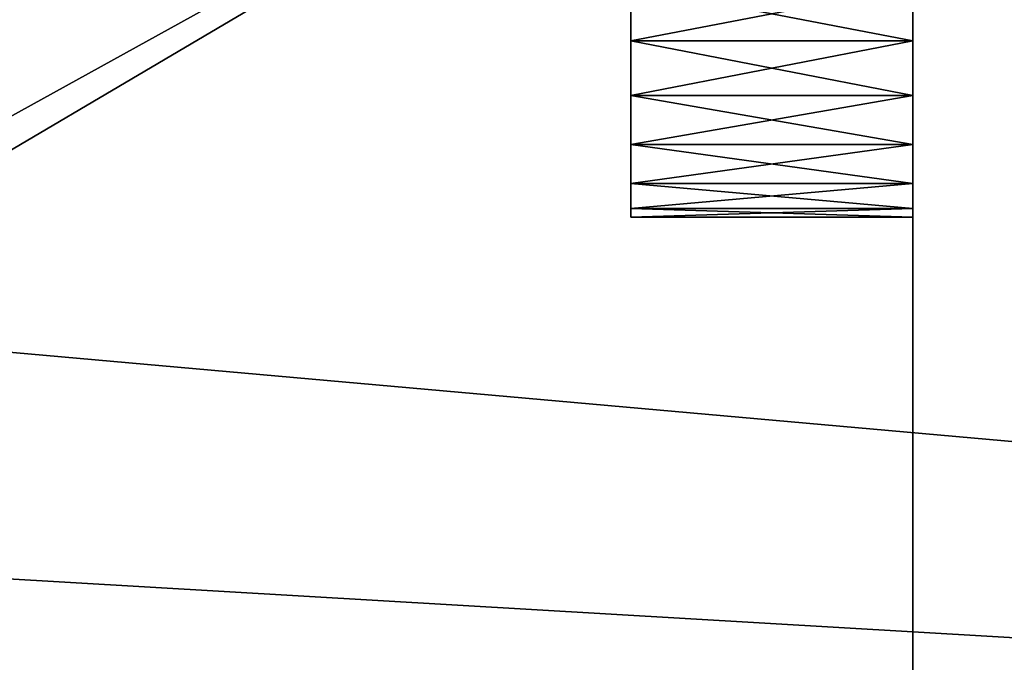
# Model space of a CAD drawing. Extents: x -340 to 340, y -36 to 33.
# Tile 179 of 252: x 256.57 to 263.55, y 23.14 to 27.7. Entities that reach past the tile are written whole.
import ezdxf

# ---------------------------------------------------------------- set-up
doc = ezdxf.new("R2010")
doc.units = 0
doc.header["$LTSCALE"] = 25.4
doc.layers.get('0').update_dxf_attribs({"color": 13, "linetype": 'CONTINUOUS'})

# ---------------------------------------------------------------- blocks, each defined once
blk = doc.blocks.new('OSLO-LED-60-7521-7517_STL')
at = {"color": 0}
for p, q in [((262.9, 30.5473, 148.7856), (262.9, 19.0473, 148.7856)), ((262.9, 19.0473, 133.7856), (262.9, 30.5473, 133.7856)), ((262.9, 19.0473, 133.7856), (262.9, 30.5473, 133.7856)), ((262.9, 30.5473, 148.7856), (262.9, 19.0473, 148.7856)), ((260.9, 27.9336, 147.4744), (260.9, 27.5473, 147.5356)), ((260.9, 27.5473, 145.0356), (260.9, 27.9336, 145.0968)), ((260.9, 27.9336, 137.4744), (260.9, 27.5473, 137.5356)), ((260.9, 27.5473, 135.0356), (260.9, 27.9336, 135.0968)), ((260.9, 27.9336, 147.4744), (260.9, 27.5473, 147.5356)), ((260.9, 27.5473, 145.0356), (260.9, 27.9336, 145.0968)), ((260.9, 27.9336, 137.4744), (260.9, 27.5473, 137.5356)), ((260.9, 27.5473, 135.0356), (260.9, 27.9336, 135.0968)), ((262.9, 27.9336, 147.4744), (262.9, 27.5473, 147.5356)), ((262.9, 27.5473, 145.0356), (262.9, 27.9336, 145.0968)), ((262.9, 27.9336, 137.4744), (262.9, 27.5473, 137.5356)), ((262.9, 27.5473, 135.0356), (262.9, 27.9336, 135.0968)), ((262.9, 27.9336, 147.4744), (262.9, 27.5473, 147.5356)), ((262.9, 27.5473, 145.0356), (262.9, 27.9336, 145.0968)), ((262.9, 27.9336, 137.4744), (262.9, 27.5473, 137.5356)), ((262.9, 27.5473, 135.0356), (262.9, 27.9336, 135.0968)), ((260.9, 27.5473, 147.5356), (260.9, 27.161, 147.4744)), ((260.9, 27.161, 145.0968), (260.9, 27.5473, 145.0356)), ((260.9, 27.5473, 137.5356), (260.9, 27.161, 137.4744)), ((260.9, 27.161, 135.0968), (260.9, 27.5473, 135.0356)), ((262.9, 27.5473, 147.5356), (260.9, 27.5473, 147.5356)), ((262.9, 27.5473, 147.5356), (260.9, 27.5473, 147.5356)), ((260.9, 27.5473, 147.5356), (260.9, 27.161, 147.4744)), ((262.9, 27.5473, 145.0356), (260.9, 27.5473, 145.0356)), ((260.9, 27.161, 145.0968), (260.9, 27.5473, 145.0356)), ((262.9, 27.5473, 145.0356), (260.9, 27.5473, 145.0356)), ((262.9, 27.5473, 137.5356), (260.9, 27.5473, 137.5356)), ((262.9, 27.5473, 137.5356), (260.9, 27.5473, 137.5356)), ((260.9, 27.5473, 137.5356), (260.9, 27.161, 137.4744)), ((262.9, 27.5473, 135.0356), (260.9, 27.5473, 135.0356)), ((260.9, 27.161, 135.0968), (260.9, 27.5473, 135.0356)), ((262.9, 27.5473, 135.0356), (260.9, 27.5473, 135.0356)), ((262.9, 27.5473, 147.5356), (262.9, 27.161, 147.4744)), ((262.9, 27.161, 145.0968), (262.9, 27.5473, 145.0356)), ((262.9, 27.5473, 137.5356), (262.9, 27.161, 137.4744)), ((262.9, 27.161, 135.0968), (262.9, 27.5473, 135.0356)), ((262.9, 27.5473, 147.5356), (262.9, 27.161, 147.4744)), ((262.9, 27.161, 145.0968), (262.9, 27.5473, 145.0356)), ((262.9, 27.5473, 137.5356), (262.9, 27.161, 137.4744)), ((262.9, 27.161, 135.0968), (262.9, 27.5473, 135.0356)), ((260.9, 27.161, 147.4744), (260.9, 26.8125, 147.2969)), ((260.9, 26.8125, 145.2743), (260.9, 27.161, 145.0968)), ((260.9, 27.161, 137.4744), (260.9, 26.8125, 137.2969)), ((260.9, 26.8125, 135.2743), (260.9, 27.161, 135.0968)), ((262.9, 27.161, 147.4744), (260.9, 27.161, 147.4744)), ((262.9, 27.161, 147.4744), (260.9, 27.161, 147.4744)), ((260.9, 27.161, 147.4744), (260.9, 26.8125, 147.2969)), ((262.9, 27.161, 145.0968), (260.9, 27.161, 145.0968)), ((260.9, 26.8125, 145.2743), (260.9, 27.161, 145.0968)), ((262.9, 27.161, 145.0968), (260.9, 27.161, 145.0968)), ((262.9, 27.161, 137.4744), (260.9, 27.161, 137.4744)), ((262.9, 27.161, 137.4744), (260.9, 27.161, 137.4744)), ((260.9, 27.161, 137.4744), (260.9, 26.8125, 137.2969)), ((262.9, 27.161, 135.0968), (260.9, 27.161, 135.0968)), ((260.9, 26.8125, 135.2743), (260.9, 27.161, 135.0968)), ((262.9, 27.161, 135.0968), (260.9, 27.161, 135.0968)), ((262.9, 27.161, 147.4744), (262.9, 26.8125, 147.2969)), ((262.9, 26.8125, 145.2743), (262.9, 27.161, 145.0968)), ((262.9, 27.161, 137.4744), (262.9, 26.8125, 137.2969)), ((262.9, 26.8125, 135.2743), (262.9, 27.161, 135.0968)), ((262.9, 26.8125, 145.2743), (262.9, 27.161, 145.0968)), ((262.9, 27.161, 147.4744), (262.9, 26.8125, 147.2969)), ((262.9, 27.161, 137.4744), (262.9, 26.8125, 137.2969)), ((262.9, 26.8125, 135.2743), (262.9, 27.161, 135.0968)), ((260.9, 26.8125, 147.2969), (260.9, 26.536, 147.0203)), ((260.9, 26.536, 145.5509), (260.9, 26.8125, 145.2743)), ((260.9, 26.8125, 137.2969), (260.9, 26.536, 137.0203)), ((260.9, 26.536, 135.5509), (260.9, 26.8125, 135.2743)), ((262.9, 26.8125, 147.2969), (260.9, 26.8125, 147.2969)), ((262.9, 26.8125, 147.2969), (260.9, 26.8125, 147.2969)), ((260.9, 26.8125, 147.2969), (260.9, 26.536, 147.0203)), ((262.9, 26.8125, 145.2743), (260.9, 26.8125, 145.2743)), ((260.9, 26.536, 145.5509), (260.9, 26.8125, 145.2743)), ((262.9, 26.8125, 145.2743), (260.9, 26.8125, 145.2743)), ((262.9, 26.8125, 137.2969), (260.9, 26.8125, 137.2969)), ((262.9, 26.8125, 137.2969), (260.9, 26.8125, 137.2969)), ((260.9, 26.8125, 137.2969), (260.9, 26.536, 137.0203)), ((262.9, 26.8125, 135.2743), (260.9, 26.8125, 135.2743)), ((260.9, 26.536, 135.5509), (260.9, 26.8125, 135.2743)), ((262.9, 26.8125, 135.2743), (260.9, 26.8125, 135.2743)), ((262.9, 26.8125, 147.2969), (262.9, 26.536, 147.0203)), ((262.9, 26.536, 145.5509), (262.9, 26.8125, 145.2743)), ((262.9, 26.8125, 137.2969), (262.9, 26.536, 137.0203)), ((262.9, 26.536, 135.5509), (262.9, 26.8125, 135.2743)), ((262.9, 26.536, 145.5509), (262.9, 26.8125, 145.2743)), ((262.9, 26.8125, 147.2969), (262.9, 26.536, 147.0203)), ((262.9, 26.8125, 137.2969), (262.9, 26.536, 137.0203)), ((262.9, 26.536, 135.5509), (262.9, 26.8125, 135.2743)), ((260.9, 26.536, 147.0203), (260.9, 26.3585, 146.6719)), ((260.9, 26.3585, 145.8993), (260.9, 26.536, 145.5509)), ((260.9, 26.536, 137.0203), (260.9, 26.3585, 136.6719)), ((260.9, 26.3585, 135.8993), (260.9, 26.536, 135.5509)), ((262.9, 26.536, 147.0203), (260.9, 26.536, 147.0203)), ((262.9, 26.536, 147.0203), (260.9, 26.536, 147.0203)), ((260.9, 26.536, 147.0203), (260.9, 26.3585, 146.6719)), ((262.9, 26.536, 145.5509), (260.9, 26.536, 145.5509)), ((260.9, 26.3585, 145.8993), (260.9, 26.536, 145.5509)), ((262.9, 26.536, 145.5509), (260.9, 26.536, 145.5509)), ((262.9, 26.536, 137.0203), (260.9, 26.536, 137.0203)), ((262.9, 26.536, 137.0203), (260.9, 26.536, 137.0203)), ((260.9, 26.536, 137.0203), (260.9, 26.3585, 136.6719)), ((262.9, 26.536, 135.5509), (260.9, 26.536, 135.5509)), ((260.9, 26.3585, 135.8993), (260.9, 26.536, 135.5509)), ((262.9, 26.536, 135.5509), (260.9, 26.536, 135.5509)), ((262.9, 26.536, 147.0203), (262.9, 26.3585, 146.6719)), ((262.9, 26.3585, 145.8993), (262.9, 26.536, 145.5509)), ((262.9, 26.536, 137.0203), (262.9, 26.3585, 136.6719)), ((262.9, 26.3585, 135.8993), (262.9, 26.536, 135.5509)), ((262.9, 26.3585, 145.8993), (262.9, 26.536, 145.5509)), ((262.9, 26.536, 147.0203), (262.9, 26.3585, 146.6719)), ((262.9, 26.3585, 135.8993), (262.9, 26.536, 135.5509)), ((262.9, 26.536, 137.0203), (262.9, 26.3585, 136.6719)), ((260.9, 26.3585, 146.6719), (260.9, 26.2973, 146.2856)), ((260.9, 26.2973, 146.2856), (260.9, 26.3585, 145.8993)), ((260.9, 26.3585, 136.6719), (260.9, 26.2973, 136.2856)), ((260.9, 26.2973, 136.2856), (260.9, 26.3585, 135.8993)), ((262.9, 26.3585, 146.6719), (260.9, 26.3585, 146.6719)), ((262.9, 26.3585, 146.6719), (260.9, 26.3585, 146.6719)), ((260.9, 26.3585, 146.6719), (260.9, 26.2973, 146.2856)), ((262.9, 26.3585, 145.8993), (260.9, 26.3585, 145.8993)), ((260.9, 26.2973, 146.2856), (260.9, 26.3585, 145.8993)), ((262.9, 26.3585, 145.8993), (260.9, 26.3585, 145.8993)), ((262.9, 26.3585, 136.6719), (260.9, 26.3585, 136.6719)), ((262.9, 26.3585, 136.6719), (260.9, 26.3585, 136.6719)), ((260.9, 26.3585, 136.6719), (260.9, 26.2973, 136.2856)), ((262.9, 26.3585, 135.8993), (260.9, 26.3585, 135.8993)), ((260.9, 26.2973, 136.2856), (260.9, 26.3585, 135.8993)), ((262.9, 26.3585, 135.8993), (260.9, 26.3585, 135.8993)), ((262.9, 26.3585, 146.6719), (262.9, 26.2973, 146.2856)), ((262.9, 26.2973, 146.2856), (262.9, 26.3585, 145.8993)), ((262.9, 26.3585, 136.6719), (262.9, 26.2973, 136.2856)), ((262.9, 26.2973, 136.2856), (262.9, 26.3585, 135.8993)), ((262.9, 26.2973, 146.2856), (262.9, 26.3585, 145.8993)), ((262.9, 26.3585, 146.6719), (262.9, 26.2973, 146.2856)), ((262.9, 26.2973, 136.2856), (262.9, 26.3585, 135.8993)), ((262.9, 26.3585, 136.6719), (262.9, 26.2973, 136.2856)), ((262.9, 26.2973, 146.2856), (260.9, 26.2973, 146.2856)), ((262.9, 26.2973, 146.2856), (260.9, 26.2973, 146.2856)), ((262.9, 26.2973, 136.2856), (260.9, 26.2973, 136.2856)), ((262.9, 26.2973, 136.2856), (260.9, 26.2973, 136.2856))]:
    blk.add_line(p, q, dxfattribs=at)
at = {"color": 7}
mesh = blk.add_polyface(dxfattribs=at)
corners = [(309.1929, 33.2473, 172.6856), (-307.3929, 20.6473, 172.6856), (-307.3929, 33.2473, 172.6856), (309.1929, 20.6473, 172.6856)]
mesh.append_faces([[corners[k] for k in face] for face in [(0, 1, 2), (1, 0, 3)]], dxfattribs={"vtx0": -1, "color": 7})
mesh = blk.add_polyface(dxfattribs=at)
corners = [(309.1929, 20.6473, 173.4856), (-307.3929, 33.2473, 173.4856), (-307.3929, 20.6473, 173.4856), (309.1929, 33.2473, 173.4856)]
mesh.append_faces([[corners[k] for k in face] for face in [(0, 1, 2), (1, 0, 3)]], dxfattribs={"vtx0": -1, "color": 7})
mesh = blk.add_polyface(dxfattribs=at)
corners = [(309.1929, 20.6473, 132.6856), (-307.3929, 33.2473, 132.6856), (-307.3929, 20.6473, 132.6856), (234.1929, 22.6973, 132.6856), (232.0679, 23.2667, 132.6856), (230.5123, 24.8223, 132.6856), (229.9429, 26.9473, 132.6856), (236.3179, 23.2667, 132.6856), (237.8735, 24.8223, 132.6856), (238.4429, 26.9473, 132.6856), (234.1929, 31.1973, 132.6856), (309.1929, 33.2473, 132.6856), (232.0679, 30.6279, 132.6856), (230.5123, 29.0723, 132.6856), (236.3179, 30.6279, 132.6856), (237.8735, 29.0723, 132.6856)]
mesh.append_faces([[corners[k] for k in face] for face in [(0, 1, 2)]], dxfattribs={"vtx0": -1, "color": 7})
mesh.append_faces([[corners[k] for k in face] for face in [(3, 0, 7), (7, 0, 8), (8, 0, 9), (1, 10, 11), (10, 1, 12), (12, 1, 13), (13, 1, 6), (11, 9, 0)]], dxfattribs={"vtx0": -1, "vtx1": -1, "color": 7})
mesh.append_faces([[corners[k] for k in face] for face in [(1, 0, 3)]], dxfattribs={"vtx0": -1, "vtx1": -1, "vtx2": -1, "color": 7})
mesh.append_faces([[corners[k] for k in face] for face in [(1, 3, 4), (1, 4, 5), (1, 5, 6), (11, 10, 14), (11, 14, 15), (11, 15, 9)]], dxfattribs={"vtx0": -1, "vtx2": -1, "color": 7})
mesh = blk.add_polyface(dxfattribs=at)
corners = [(309.1929, 33.2473, 131.8856), (-307.3929, 20.6473, 131.8856), (-307.3929, 33.2473, 131.8856), (234.1929, 31.1973, 131.8856), (232.0679, 30.6279, 131.8856), (230.5123, 29.0723, 131.8856), (229.9429, 26.9473, 131.8856), (236.3179, 30.6279, 131.8856), (237.8735, 29.0723, 131.8856), (238.4429, 26.9473, 131.8856), (234.1929, 22.6973, 131.8856), (309.1929, 20.6473, 131.8856), (232.0679, 23.2667, 131.8856), (230.5123, 24.8223, 131.8856), (236.3179, 23.2667, 131.8856), (237.8735, 24.8223, 131.8856)]
mesh.append_faces([[corners[k] for k in face] for face in [(0, 1, 2)]], dxfattribs={"vtx0": -1, "color": 7})
mesh.append_faces([[corners[k] for k in face] for face in [(3, 0, 7), (7, 0, 8), (8, 0, 9), (1, 10, 11), (10, 1, 12), (12, 1, 13), (13, 1, 6), (11, 9, 0)]], dxfattribs={"vtx0": -1, "vtx1": -1, "color": 7})
mesh.append_faces([[corners[k] for k in face] for face in [(1, 0, 3)]], dxfattribs={"vtx0": -1, "vtx1": -1, "vtx2": -1, "color": 7})
mesh.append_faces([[corners[k] for k in face] for face in [(1, 3, 4), (1, 4, 5), (1, 5, 6), (11, 10, 14), (11, 14, 15), (11, 15, 9)]], dxfattribs={"vtx0": -1, "vtx2": -1, "color": 7})
at = {"color": 0}
mesh = blk.add_polyface(dxfattribs=at)
corners = [(262.9, 30.5473, 133.7856), (243.4, 19.0473, 133.7856), (243.4, 30.5473, 133.7856), (262.9, 19.0473, 133.7856)]
mesh.append_faces([[corners[k] for k in face] for face in [(0, 1, 2), (1, 0, 3)]], dxfattribs={"vtx0": -1, "color": 0})
mesh = blk.add_polyface(dxfattribs=at)
corners = [(262.9, 19.0473, 148.7856), (243.4, 20.5932, 148.7856), (243.4, 19.0473, 148.7856), (249.4, 20.5932, 148.7856), (249.4, 23.0913, 148.7856), (243.4, 30.5473, 148.7856), (243.4, 23.0913, 148.7856), (262.9, 30.5473, 148.7856)]
mesh.append_faces([[corners[k] for k in face] for face in [(0, 1, 2), (4, 5, 6)]], dxfattribs={"vtx0": -1, "color": 0})
mesh.append_faces([[corners[k] for k in face] for face in [(1, 0, 3), (3, 0, 4), (5, 4, 7), (7, 4, 0)]], dxfattribs={"vtx0": -1, "vtx1": -1, "color": 0})
mesh = blk.add_polyface(dxfattribs=at)
corners = [(262.9, 19.0473, 133.7856), (262.9, 26.536, 135.5509), (262.9, 19.0473, 148.7856), (262.9, 26.8125, 135.2743), (262.9, 27.161, 135.0968), (262.9, 30.5473, 133.7856), (262.9, 26.3585, 135.8993), (262.9, 26.2973, 136.2856), (262.9, 27.5473, 135.0356), (262.9, 27.9336, 135.0968), (262.9, 28.282, 135.2743), (262.9, 28.5586, 135.5509), (262.9, 28.7361, 135.8993), (262.9, 28.7973, 136.2856), (262.9, 28.7973, 146.2856), (262.9, 27.161, 147.4744), (262.9, 30.5473, 148.7856), (262.9, 26.8125, 147.2969), (262.9, 26.536, 147.0203), (262.9, 26.3585, 146.6719), (262.9, 26.2973, 146.2856), (262.9, 27.5473, 147.5356), (262.9, 27.9336, 147.4744), (262.9, 28.282, 147.2969), (262.9, 28.5586, 147.0203), (262.9, 28.7361, 146.6719), (262.9, 26.3585, 136.6719), (262.9, 26.3585, 145.8993), (262.9, 26.536, 137.0203), (262.9, 26.536, 145.5509), (262.9, 26.8125, 137.2969), (262.9, 26.8125, 145.2743), (262.9, 27.161, 137.4744), (262.9, 27.161, 145.0968), (262.9, 27.5473, 137.5356), (262.9, 27.5473, 145.0356), (262.9, 27.9336, 137.4744), (262.9, 27.9336, 145.0968), (262.9, 28.282, 137.2969), (262.9, 28.282, 145.2743), (262.9, 28.5586, 137.0203), (262.9, 28.5586, 145.5509), (262.9, 28.7361, 136.6719), (262.9, 28.7361, 145.8993)]
mesh.append_faces([[corners[k] for k in face] for face in [(0, 1, 2), (1, 0, 3), (3, 0, 4), (4, 5, 8), (8, 5, 9), (9, 5, 10), (10, 5, 11), (11, 5, 12), (12, 5, 13), (2, 15, 16), (15, 2, 17), (17, 2, 18), (18, 2, 19), (19, 2, 20), (16, 14, 5), (26, 20, 7), (20, 26, 27), (27, 28, 29), (29, 30, 31), (31, 32, 33), (33, 34, 35), (35, 36, 37), (37, 38, 39), (39, 40, 41), (41, 42, 43), (43, 13, 14)]], dxfattribs={"vtx0": -1, "vtx1": -1, "color": 0})
mesh.append_faces([[corners[k] for k in face] for face in [(13, 5, 14), (20, 2, 7)]], dxfattribs={"vtx0": -1, "vtx1": -1, "vtx2": -1, "color": 0})
mesh.append_faces([[corners[k] for k in face] for face in [(4, 0, 5), (2, 1, 6), (2, 6, 7), (16, 15, 21), (16, 21, 22), (16, 22, 23), (16, 23, 24), (16, 24, 25), (16, 25, 14), (27, 26, 28), (29, 28, 30), (31, 30, 32), (33, 32, 34), (35, 34, 36), (37, 36, 38), (39, 38, 40), (41, 40, 42), (43, 42, 13)]], dxfattribs={"vtx0": -1, "vtx2": -1, "color": 0})
mesh = blk.add_polyface(dxfattribs=at)
corners = [(260.9, 26.3585, 145.8993), (260.9, 26.3585, 146.6719), (260.9, 26.2973, 146.2856), (260.9, 26.536, 145.5509), (260.9, 26.536, 147.0203), (260.9, 26.8125, 145.2743), (260.9, 26.8125, 147.2969), (260.9, 27.161, 145.0968), (260.9, 27.161, 147.4744), (260.9, 27.5473, 145.0356), (260.9, 27.5473, 147.5356), (260.9, 27.9336, 145.0968), (260.9, 27.9336, 147.4744), (260.9, 28.282, 145.2743), (260.9, 28.282, 147.2969), (260.9, 28.5586, 145.5509), (260.9, 28.5586, 147.0203), (260.9, 28.7361, 145.8993), (260.9, 28.7361, 146.6719), (260.9, 28.7973, 146.2856)]
mesh.append_faces([[corners[k] for k in face] for face in [(0, 1, 2), (18, 17, 19)]], dxfattribs={"vtx0": -1, "color": 0})
mesh.append_faces([[corners[k] for k in face] for face in [(1, 3, 4), (4, 5, 6), (6, 7, 8), (8, 9, 10), (10, 11, 12), (12, 13, 14), (14, 15, 16), (16, 17, 18)]], dxfattribs={"vtx0": -1, "vtx1": -1, "color": 0})
mesh.append_faces([[corners[k] for k in face] for face in [(1, 0, 3), (4, 3, 5), (6, 5, 7), (8, 7, 9), (10, 9, 11), (12, 11, 13), (14, 13, 15), (16, 15, 17)]], dxfattribs={"vtx0": -1, "vtx2": -1, "color": 0})
mesh = blk.add_polyface(dxfattribs=at)
corners = [(260.9, 26.3585, 135.8993), (260.9, 26.3585, 136.6719), (260.9, 26.2973, 136.2856), (260.9, 26.536, 135.5509), (260.9, 26.536, 137.0203), (260.9, 26.8125, 135.2743), (260.9, 26.8125, 137.2969), (260.9, 27.161, 135.0968), (260.9, 27.161, 137.4744), (260.9, 27.5473, 135.0356), (260.9, 27.5473, 137.5356), (260.9, 27.9336, 135.0968), (260.9, 27.9336, 137.4744), (260.9, 28.282, 135.2743), (260.9, 28.282, 137.2969), (260.9, 28.5586, 135.5509), (260.9, 28.5586, 137.0203), (260.9, 28.7361, 135.8993), (260.9, 28.7361, 136.6719), (260.9, 28.7973, 136.2856)]
mesh.append_faces([[corners[k] for k in face] for face in [(0, 1, 2), (18, 17, 19)]], dxfattribs={"vtx0": -1, "color": 0})
mesh.append_faces([[corners[k] for k in face] for face in [(1, 3, 4), (4, 5, 6), (6, 7, 8), (8, 9, 10), (10, 11, 12), (12, 13, 14), (14, 15, 16), (16, 17, 18)]], dxfattribs={"vtx0": -1, "vtx1": -1, "color": 0})
mesh.append_faces([[corners[k] for k in face] for face in [(1, 0, 3), (4, 3, 5), (6, 5, 7), (8, 7, 9), (10, 9, 11), (12, 11, 13), (14, 13, 15), (16, 15, 17)]], dxfattribs={"vtx0": -1, "vtx2": -1, "color": 0})
mesh = blk.add_polyface(dxfattribs=at)
corners = [(262.9, 27.9336, 147.4744), (260.9, 27.5473, 147.5356), (260.9, 27.9336, 147.4744), (262.9, 27.5473, 147.5356)]
mesh.append_faces([[corners[k] for k in face] for face in [(0, 1, 2), (1, 0, 3)]], dxfattribs={"vtx0": -1, "color": 0})
mesh = blk.add_polyface(dxfattribs=at)
corners = [(262.9, 27.5473, 145.0356), (260.9, 27.9336, 145.0968), (260.9, 27.5473, 145.0356), (262.9, 27.9336, 145.0968)]
mesh.append_faces([[corners[k] for k in face] for face in [(0, 1, 2), (1, 0, 3)]], dxfattribs={"vtx0": -1, "color": 0})
mesh = blk.add_polyface(dxfattribs=at)
corners = [(262.9, 27.9336, 137.4744), (260.9, 27.5473, 137.5356), (260.9, 27.9336, 137.4744), (262.9, 27.5473, 137.5356)]
mesh.append_faces([[corners[k] for k in face] for face in [(0, 1, 2), (1, 0, 3)]], dxfattribs={"vtx0": -1, "color": 0})
mesh = blk.add_polyface(dxfattribs=at)
corners = [(262.9, 27.5473, 135.0356), (260.9, 27.9336, 135.0968), (260.9, 27.5473, 135.0356), (262.9, 27.9336, 135.0968)]
mesh.append_faces([[corners[k] for k in face] for face in [(0, 1, 2), (1, 0, 3)]], dxfattribs={"vtx0": -1, "color": 0})
mesh = blk.add_polyface(dxfattribs=at)
corners = [(262.9, 27.5473, 147.5356), (260.9, 27.161, 147.4744), (260.9, 27.5473, 147.5356), (262.9, 27.161, 147.4744)]
mesh.append_faces([[corners[k] for k in face] for face in [(0, 1, 2), (1, 0, 3)]], dxfattribs={"vtx0": -1, "color": 0})
mesh = blk.add_polyface(dxfattribs=at)
corners = [(262.9, 27.161, 145.0968), (260.9, 27.5473, 145.0356), (260.9, 27.161, 145.0968), (262.9, 27.5473, 145.0356)]
mesh.append_faces([[corners[k] for k in face] for face in [(0, 1, 2), (1, 0, 3)]], dxfattribs={"vtx0": -1, "color": 0})
mesh = blk.add_polyface(dxfattribs=at)
corners = [(262.9, 27.5473, 137.5356), (260.9, 27.161, 137.4744), (260.9, 27.5473, 137.5356), (262.9, 27.161, 137.4744)]
mesh.append_faces([[corners[k] for k in face] for face in [(0, 1, 2), (1, 0, 3)]], dxfattribs={"vtx0": -1, "color": 0})
mesh = blk.add_polyface(dxfattribs=at)
corners = [(262.9, 27.161, 135.0968), (260.9, 27.5473, 135.0356), (260.9, 27.161, 135.0968), (262.9, 27.5473, 135.0356)]
mesh.append_faces([[corners[k] for k in face] for face in [(0, 1, 2), (1, 0, 3)]], dxfattribs={"vtx0": -1, "color": 0})
mesh = blk.add_polyface(dxfattribs=at)
corners = [(262.9, 27.161, 147.4744), (260.9, 26.8125, 147.2969), (260.9, 27.161, 147.4744), (262.9, 26.8125, 147.2969)]
mesh.append_faces([[corners[k] for k in face] for face in [(0, 1, 2), (1, 0, 3)]], dxfattribs={"vtx0": -1, "color": 0})
mesh = blk.add_polyface(dxfattribs=at)
corners = [(262.9, 26.8125, 145.2743), (260.9, 27.161, 145.0968), (260.9, 26.8125, 145.2743), (262.9, 27.161, 145.0968)]
mesh.append_faces([[corners[k] for k in face] for face in [(0, 1, 2), (1, 0, 3)]], dxfattribs={"vtx0": -1, "color": 0})
mesh = blk.add_polyface(dxfattribs=at)
corners = [(262.9, 27.161, 137.4744), (260.9, 26.8125, 137.2969), (260.9, 27.161, 137.4744), (262.9, 26.8125, 137.2969)]
mesh.append_faces([[corners[k] for k in face] for face in [(0, 1, 2), (1, 0, 3)]], dxfattribs={"vtx0": -1, "color": 0})
mesh = blk.add_polyface(dxfattribs=at)
corners = [(262.9, 26.8125, 135.2743), (260.9, 27.161, 135.0968), (260.9, 26.8125, 135.2743), (262.9, 27.161, 135.0968)]
mesh.append_faces([[corners[k] for k in face] for face in [(0, 1, 2), (1, 0, 3)]], dxfattribs={"vtx0": -1, "color": 0})
mesh = blk.add_polyface(dxfattribs=at)
corners = [(262.9, 26.8125, 147.2969), (260.9, 26.536, 147.0203), (260.9, 26.8125, 147.2969), (262.9, 26.536, 147.0203)]
mesh.append_faces([[corners[k] for k in face] for face in [(0, 1, 2), (1, 0, 3)]], dxfattribs={"vtx0": -1, "color": 0})
mesh = blk.add_polyface(dxfattribs=at)
corners = [(262.9, 26.536, 145.5509), (260.9, 26.8125, 145.2743), (260.9, 26.536, 145.5509), (262.9, 26.8125, 145.2743)]
mesh.append_faces([[corners[k] for k in face] for face in [(0, 1, 2), (1, 0, 3)]], dxfattribs={"vtx0": -1, "color": 0})
mesh = blk.add_polyface(dxfattribs=at)
corners = [(262.9, 26.8125, 137.2969), (260.9, 26.536, 137.0203), (260.9, 26.8125, 137.2969), (262.9, 26.536, 137.0203)]
mesh.append_faces([[corners[k] for k in face] for face in [(0, 1, 2), (1, 0, 3)]], dxfattribs={"vtx0": -1, "color": 0})
mesh = blk.add_polyface(dxfattribs=at)
corners = [(262.9, 26.536, 135.5509), (260.9, 26.8125, 135.2743), (260.9, 26.536, 135.5509), (262.9, 26.8125, 135.2743)]
mesh.append_faces([[corners[k] for k in face] for face in [(0, 1, 2), (1, 0, 3)]], dxfattribs={"vtx0": -1, "color": 0})
mesh = blk.add_polyface(dxfattribs=at)
corners = [(260.9, 26.536, 147.0203), (262.9, 26.3585, 146.6719), (260.9, 26.3585, 146.6719), (262.9, 26.536, 147.0203)]
mesh.append_faces([[corners[k] for k in face] for face in [(0, 1, 2), (1, 0, 3)]], dxfattribs={"vtx0": -1, "color": 0})
mesh = blk.add_polyface(dxfattribs=at)
corners = [(260.9, 26.3585, 145.8993), (262.9, 26.536, 145.5509), (260.9, 26.536, 145.5509), (262.9, 26.3585, 145.8993)]
mesh.append_faces([[corners[k] for k in face] for face in [(0, 1, 2), (1, 0, 3)]], dxfattribs={"vtx0": -1, "color": 0})
mesh = blk.add_polyface(dxfattribs=at)
corners = [(260.9, 26.536, 137.0203), (262.9, 26.3585, 136.6719), (260.9, 26.3585, 136.6719), (262.9, 26.536, 137.0203)]
mesh.append_faces([[corners[k] for k in face] for face in [(0, 1, 2), (1, 0, 3)]], dxfattribs={"vtx0": -1, "color": 0})
mesh = blk.add_polyface(dxfattribs=at)
corners = [(260.9, 26.3585, 135.8993), (262.9, 26.536, 135.5509), (260.9, 26.536, 135.5509), (262.9, 26.3585, 135.8993)]
mesh.append_faces([[corners[k] for k in face] for face in [(0, 1, 2), (1, 0, 3)]], dxfattribs={"vtx0": -1, "color": 0})
mesh = blk.add_polyface(dxfattribs=at)
corners = [(260.9, 26.3585, 146.6719), (262.9, 26.2973, 146.2856), (260.9, 26.2973, 146.2856), (262.9, 26.3585, 146.6719)]
mesh.append_faces([[corners[k] for k in face] for face in [(0, 1, 2), (1, 0, 3)]], dxfattribs={"vtx0": -1, "color": 0})
mesh = blk.add_polyface(dxfattribs=at)
corners = [(260.9, 26.2973, 146.2856), (262.9, 26.3585, 145.8993), (260.9, 26.3585, 145.8993), (262.9, 26.2973, 146.2856)]
mesh.append_faces([[corners[k] for k in face] for face in [(0, 1, 2), (1, 0, 3)]], dxfattribs={"vtx0": -1, "color": 0})
mesh = blk.add_polyface(dxfattribs=at)
corners = [(260.9, 26.3585, 136.6719), (262.9, 26.2973, 136.2856), (260.9, 26.2973, 136.2856), (262.9, 26.3585, 136.6719)]
mesh.append_faces([[corners[k] for k in face] for face in [(0, 1, 2), (1, 0, 3)]], dxfattribs={"vtx0": -1, "color": 0})
mesh = blk.add_polyface(dxfattribs=at)
corners = [(260.9, 26.2973, 136.2856), (262.9, 26.3585, 135.8993), (260.9, 26.3585, 135.8993), (262.9, 26.2973, 136.2856)]
mesh.append_faces([[corners[k] for k in face] for face in [(0, 1, 2), (1, 0, 3)]], dxfattribs={"vtx0": -1, "color": 0})

msp = doc.modelspace()

# ---------------------------------------------------------------- block references
at = {"color": 0}
msp.add_blockref('OSLO-LED-60-7521-7517_STL', (0, 0), dxfattribs=at)

doc.saveas('drawing.dxf')
